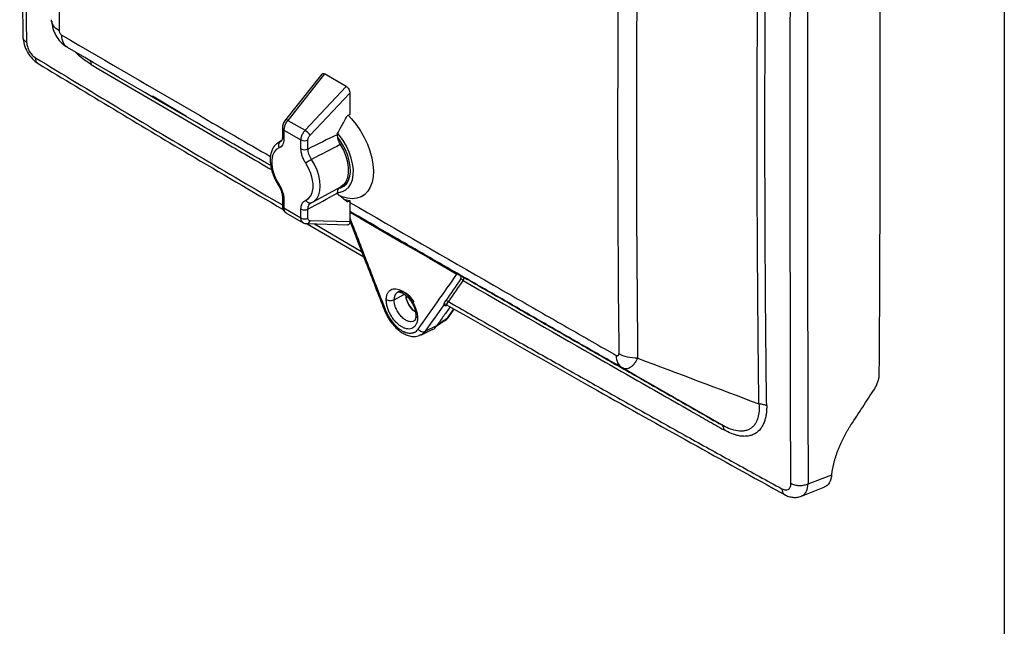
# Model space of a CAD drawing. Header units: inches. Extents: x 1.2 to 53.8, y 1.2 to 41.3.
# Tile 37 of 45: x 42.3 to 53.7, y 24.8 to 31.8. Entities that reach past the tile are written whole.
import ezdxf

# ---------------------------------------------------------------- set-up
doc = ezdxf.new("R2010")
doc.units = ezdxf.units.IN
doc.header["$LTSCALE"] = 5
doc.header["$MEASUREMENT"] = 0
doc.layers.add('TEXT', color=140, linetype='Continuous', lineweight=25)

msp = doc.modelspace()

# ---------------------------------------------------------------- linework, layer by layer
for p, q in [((45.796, 31.194), (45.372, 30.662)), ((45.829, 31.197), (45.4, 30.657)), ((46.082, 31.051), (45.829, 31.197)), ((45.602, 30.541), (46.082, 31.051)), ((44.218, 30.7), (43.823, 30.937)), ((44.118, 30.758), (43.861, 30.911)), ((45.66, 30.483), (46.123, 30.975)), ((46.123, 30.975), (46.123, 30.725)), ((45.4, 30.657), (45.602, 30.541)), ((45.337, 30.568), (45.337, 30.464)), ((45.355, 30.544), (45.355, 30.44)), ((45.355, 30.544), (45.554, 30.429)), ((45.328, 30.423), (45.292, 30.401)), ((45.314, 30.412), (45.292, 30.401)), ((45.326, 30.42), (45.314, 30.412)), ((45.314, 30.412), (45.327, 30.42)), ((45.554, 30.325), (45.554, 30.429)), ((45.635, 30.323), (45.635, 30.427)), ((45.976, 30.495), (45.976, 30.49)), ((45.694, 29.706), (46.019, 29.884)), ((46.024, 29.887), (46.091, 29.928)), ((45.337, 29.762), (45.337, 29.658)), ((45.355, 29.738), (45.355, 29.634)), ((45.976, 29.807), (45.976, 29.802)), ((46.046, 29.744), (46.051, 29.741)), ((46.123, 29.723), (46.123, 29.473)), ((46.268, 29.774), (46.29, 29.786)), ((45.554, 29.519), (45.355, 29.634)), ((45.554, 29.519), (45.554, 29.623)), ((45.635, 29.518), (45.635, 29.622)), ((45.666, 29.692), (45.667, 29.695)), ((45.672, 29.696), (45.688, 29.703)), ((45.689, 29.704), (45.694, 29.706)), ((45.378, 29.581), (45.58, 29.464)), ((46.123, 29.596), (46.658, 29.287)), ((45.618, 29.454), (46.098, 29.439)), ((45.627, 29.453), (46.285, 29.067)), ((46.123, 29.473), (45.66, 29.487)), ((45.713, 29.451), (46.261, 29.129)), ((46.639, 28.565), (46.759, 28.631)), ((47.259, 28.504), (47.256, 28.509)), ((47.258, 28.505), (47.259, 28.504)), ((47.263, 28.354), (47.337, 28.46)), ((47.275, 28.366), (47.339, 28.458)), ((47.263, 28.354), (47.145, 28.276)), ((47.275, 28.366), (47.263, 28.354)), ((47.135, 28.263), (47.003, 28.2)), ((47.107, 28.244), (47.203, 28.308)), ((47.203, 28.308), (47.213, 28.314)), ((46.951, 28.157), (46.929, 28.151)), ((46.951, 28.155), (47.084, 28.219)), ((51.464, 26.421), (51.739, 26.529)), ((51.385, 26.279), (51.657, 26.386))]:
    msp.add_line(p, q)
at = {"flags": 128}
for points in [[(51.263, 26.425), (51.26, 27.407), (51.258, 28.392), (51.256, 29.381), (51.256, 30.371), (51.256, 31.365), (51.258, 32.362), (51.26, 33.361), (51.263, 34.363)], [(45.4, 30.657), (45.392, 30.661), (45.385, 30.663), (45.379, 30.664), (45.375, 30.663), (45.372, 30.662)], [(46.102, 30.718), (46.144, 30.674), (46.198, 30.607), (46.248, 30.535), (46.291, 30.459), (46.328, 30.38), (46.358, 30.3), (46.38, 30.22), (46.393, 30.142), (46.398, 30.067), (46.395, 29.998), (46.382, 29.935), (46.362, 29.879), (46.333, 29.832), (46.297, 29.794), (46.255, 29.767), (46.206, 29.75), (46.152, 29.744), (46.095, 29.75), (46.035, 29.766), (45.992, 29.784)], [(46.123, 30.725), (46.106, 30.717), (46.093, 30.711)], [(46.039, 29.827), (46.078, 29.847), (46.111, 29.877), (46.136, 29.917), (46.154, 29.965), (46.163, 30.021), (46.164, 30.083), (46.156, 30.149), (46.139, 30.218), (46.115, 30.287), (46.083, 30.355), (46.045, 30.421), (46.001, 30.482), (45.981, 30.506)], [(46, 29.866), (46.017, 29.871), (46.054, 29.89), (46.084, 29.919), (46.108, 29.958), (46.123, 30.005), (46.129, 30.059), (46.128, 30.119), (46.117, 30.182), (46.098, 30.248), (46.072, 30.313), (46.039, 30.376), (45.999, 30.436), (45.984, 30.456)], [(45.3, 30.336), (45.266, 30.316), (45.24, 30.286), (45.223, 30.246), (45.213, 30.198), (45.213, 30.143), (45.223, 30.085), (45.24, 30.024), (45.266, 29.964), (45.3, 29.906)], [(46.012, 30.374), (46.048, 30.308), (46.076, 30.239), (46.095, 30.171), (46.105, 30.105), (46.105, 30.043), (46.095, 29.988), (46.076, 29.942), (46.048, 29.906), (46.019, 29.884)], [(45.694, 29.706), (45.712, 29.718), (45.741, 29.749), (45.762, 29.789), (45.775, 29.837), (45.779, 29.891), (45.775, 29.951), (45.762, 30.014), (45.741, 30.078), (45.712, 30.141), (45.677, 30.202)], [(45.609, 29.727), (45.643, 29.747), (45.668, 29.777), (45.686, 29.817), (45.695, 29.865), (45.695, 29.919), (45.686, 29.978), (45.668, 30.039), (45.643, 30.099), (45.609, 30.157)], [(45.3, 29.906), (45.295, 29.902), (45.293, 29.9), (45.292, 29.898), (45.292, 29.898)], [(45.978, 29.817), (45.994, 29.818), (46.039, 29.827)], [(46.052, 29.74), (46.082, 29.731), (46.123, 29.723)], [(46.093, 29.707), (46.11, 29.716), (46.123, 29.723)], [(46.123, 29.586), (46.25, 29.513), (46.41, 29.42), (46.57, 29.328), (46.73, 29.235), (46.89, 29.143), (47.051, 29.05), (47.211, 28.958), (47.372, 28.865)], [(46.658, 29.287), (46.724, 29.249), (46.884, 29.156), (47.044, 29.064), (47.205, 28.971), (47.365, 28.879)], [(50.458, 27.108), (50.166, 27.276), (49.956, 27.396), (49.899, 27.429), (49.882, 27.438), (49.874, 27.443), (49.603, 27.599), (49.452, 27.686), (49.331, 27.755), (49.301, 27.773), (49.293, 27.777), (49.291, 27.778), (49.291, 27.778), (49.291, 27.778), (49.291, 27.778), (49.291, 27.778), (49.291, 27.778), (49.291, 27.778)]]:
    msp.add_lwpolyline(points, dxfattribs=at)
for centre, radius, start, end in [((246.905, 35.535), 204.587, 178.88841, 181.1116), ((302.789, 30.613), 253.545, 179.39519, 180.60483), ((303.049, 30.561), 253.586, 179.39556, 180.60445), ((45.366, 30.57), 0.0285, 184.187, 247.0461), ((45.484, 30.364), 0.212, 34.0155, 56.2779), ((45.349, 30.366), 0.0581, 127.4848, 211.2235), ((45.366, 30.466), 0.0285, 184.2836, 247.0366), ((45.596, 30.51), 0.0915, 242.745, 295.419), ((45.596, 30.406), 0.0915, 242.745, 295.419), ((45.992, 29.658), 0.628, 120.062, 127.501), ((45.366, 29.764), 0.0285, 184.1366, 247.0511), ((45.657, 29.746), 0.0513, 201.1846, 292.7667), ((45.366, 29.66), 0.0285, 184.2836, 247.0366), ((45.596, 29.704), 0.0915, 242.7449, 295.419), ((45.596, 29.6), 0.0915, 242.745, 295.419), ((45.616, 29.499), 0.0456, 273.0578, 344.8845), ((355.579, -182.171), 373.436, 145.60284, 145.64882)]:
    msp.add_arc(centre, radius, start, end)
for points, knots in [([(42.314, 39.566), (42.312, 39.446), (42.308, 39.217), (42.302, 38.891), (42.298, 38.597), (42.294, 38.337), (42.291, 38.108), (42.289, 37.902), (42.287, 37.709), (42.285, 37.518), (42.283, 37.326), (42.28, 36.961), (42.277, 36.424), (42.276, 35.801), (42.276, 35.264), (42.277, 34.818), (42.279, 34.39), (42.282, 34.066), (42.284, 33.829), (42.285, 33.658), (42.287, 33.456), (42.29, 33.223), (42.293, 32.96), (42.297, 32.668), (42.302, 32.348), (42.307, 31.996), (42.312, 31.752), (42.314, 31.625)], [0, 0, 0, 0, 0.0451316, 0.0861561, 0.1230734, 0.1558836, 0.1845867, 0.2091827, 0.233565, 0.2574043, 0.2815382, 0.3059668, 0.3949997, 0.4843747, 0.5412496, 0.5981125, 0.6526302, 0.7030618, 0.7208069, 0.7422599, 0.7676851, 0.7970823, 0.8304516, 0.8670914, 0.9075628, 0.9518656, 1, 1, 1, 1]), ([(42.737, 37.054), (42.736, 36.954), (42.735, 36.755), (42.734, 36.456), (42.733, 36.157), (42.732, 35.859), (42.731, 35.561), (42.73, 35.262), (42.73, 34.965), (42.729, 34.667), (42.729, 34.369), (42.729, 34.072), (42.73, 33.775), (42.73, 33.478), (42.731, 33.182), (42.732, 32.885), (42.733, 32.589), (42.734, 32.293), (42.735, 31.997), (42.736, 31.8), (42.737, 31.701)], [0, 0, 0, 0, 0.055556, 0.111112, 0.166668, 0.222224, 0.27778, 0.333336, 0.388891, 0.444447, 0.500002, 0.555557, 0.611112, 0.666668, 0.722223, 0.777778, 0.833333, 0.888889, 0.944444, 1, 1, 1, 1]), ([(51.464, 34.358), (51.463, 34.266), (51.463, 34.081), (51.462, 33.805), (51.461, 33.529), (51.46, 33.253), (51.459, 32.977), (51.459, 32.701), (51.458, 32.426), (51.458, 32.151), (51.457, 31.876), (51.457, 31.601), (51.457, 31.327), (51.456, 31.052), (51.456, 30.778), (51.456, 30.504), (51.456, 30.231), (51.456, 29.957), (51.456, 29.684), (51.457, 29.411), (51.457, 29.138), (51.457, 28.865), (51.458, 28.593), (51.458, 28.321), (51.459, 28.049), (51.459, 27.777), (51.46, 27.505), (51.461, 27.234), (51.462, 26.963), (51.463, 26.692), (51.463, 26.511), (51.464, 26.421)], [0, 0, 0, 0, 0.0344847, 0.0689691, 0.103453, 0.1379366, 0.1724198, 0.2069027, 0.2413854, 0.2758678, 0.31035, 0.3448321, 0.379314, 0.4137958, 0.4482775, 0.4827592, 0.5172408, 0.5517225, 0.5862042, 0.620686, 0.6551679, 0.68965, 0.7241322, 0.7586146, 0.7930973, 0.8275802, 0.8620634, 0.896547, 0.9310309, 0.9655153, 1, 1, 1, 1]), ([(50.89, 27.354), (50.889, 27.487), (50.887, 27.621), (50.884, 27.889), (50.883, 28.022), (50.879, 28.423), (50.875, 28.957), (50.871, 29.625), (50.87, 30.092), (50.87, 30.326), (50.87, 30.426), (50.87, 30.493), (50.87, 30.526), (50.87, 31.095), (50.872, 31.631), (50.876, 32.301), (50.877, 32.502), (50.879, 32.737), (50.88, 32.854), (50.881, 32.904), (50.881, 32.929), (50.881, 32.942), (50.881, 32.957), (50.881, 32.964), (50.881, 32.967), (50.881, 32.969), (50.881, 32.97), (50.883, 33.097), (50.884, 33.227), (50.887, 33.495), (50.889, 33.633), (50.89, 33.772)], [0, 0, 0, 0, 0.0625, 0.0625, 0.125, 0.125, 0.25, 0.375, 0.4375, 0.46875, 0.484375, 0.484375, 0.5, 0.5, 0.75, 0.75, 0.8125, 0.84375, 0.859375, 0.867188, 0.867188, 0.871094, 0.873047, 0.874023, 0.874512, 0.874512, 0.875, 0.875, 0.9375, 0.9375, 1, 1, 1, 1]), ([(50.981, 27.334), (50.979, 27.467), (50.977, 27.6), (50.974, 27.867), (50.973, 28.001), (50.969, 28.401), (50.963, 29.202), (50.959, 30.538), (50.962, 31.609), (50.967, 32.413), (50.969, 32.682), (50.973, 33.017), (50.973, 33.084), (50.974, 33.184), (50.975, 33.218), (50.975, 33.285), (50.976, 33.318), (50.976, 33.385), (50.977, 33.419), (50.977, 33.47), (50.978, 33.486), (50.978, 33.52), (50.978, 33.537), (50.979, 33.586), (50.979, 33.619), (50.98, 33.685), (50.98, 33.718), (50.981, 33.75)], [0, 0, 0, 0, 0.0625, 0.0625, 0.125, 0.125, 0.25, 0.5, 0.75, 0.75, 0.875, 0.875, 0.90625, 0.90625, 0.921875, 0.921875, 0.9375, 0.9375, 0.953125, 0.953125, 0.960937, 0.960937, 0.96875, 0.96875, 0.984375, 0.984375, 1, 1, 1, 1]), ([(42.737, 31.701), (42.708, 31.718), (42.686, 31.738), (42.655, 31.782), (42.647, 31.806), (42.647, 31.829)], [0, 0, 0, 0, 0.5, 0.5, 1, 1, 1, 1]), ([(42.649, 31.811), (42.652, 31.783), (42.658, 31.725), (42.696, 31.642), (42.749, 31.568), (42.796, 31.533), (42.819, 31.516)], [0, 0, 0, 0, 0.245248, 0.499974, 0.754796, 1, 1, 1, 1]), ([(42.737, 31.701), (42.737, 31.697), (42.737, 31.692), (42.74, 31.682), (42.742, 31.677), (42.748, 31.666), (42.752, 31.662), (42.759, 31.654), (42.763, 31.651), (42.767, 31.649)], [0, 0, 0, 0, 0.25, 0.25, 0.5, 0.5, 0.75, 0.75, 1, 1, 1, 1]), ([(42.314, 31.625), (42.318, 31.597), (42.324, 31.54), (42.364, 31.45), (42.422, 31.369), (42.468, 31.335), (42.491, 31.319)], [0, 0, 0, 0, 0.250136, 0.499948, 0.74977, 1, 1, 1, 1]), ([(42.357, 31.566), (42.344, 31.576), (42.32, 31.593), (42.317, 31.615), (42.316, 31.625)], [0, 0, 0, 0, 0.542052, 1, 1, 1, 1]), ([(42.357, 31.566), (42.357, 31.551), (42.36, 31.533), (42.371, 31.498), (42.378, 31.48), (42.398, 31.447), (42.409, 31.431), (42.434, 31.404), (42.447, 31.393), (42.461, 31.385)], [0, 0, 0, 0, 0.25, 0.25, 0.5, 0.5, 0.75, 0.75, 1, 1, 1, 1]), ([(42.834, 31.506), (42.813, 31.518), (42.796, 31.537), (42.773, 31.586), (42.767, 31.616), (42.767, 31.649)], [0, 0, 0, 0, 0.5, 0.5, 1, 1, 1, 1]), ([(42.767, 31.649), (43.3, 31.338), (44.107, 30.867), (44.922, 30.395), (45.198, 30.235)], [0, 0, 0, 0, 0.660441, 1, 1, 1, 1]), ([(45.201, 30.13), (44.945, 30.277), (44.152, 30.736), (43.366, 31.195), (42.834, 31.506)], [0, 0, 0, 0, 0.32206, 1, 1, 1, 1]), ([(43.107, 31.309), (43.082, 31.325), (43.031, 31.357), (42.97, 31.406), (42.936, 31.442), (42.927, 31.452)], [0, 0, 0, 0, 0.4049909, 0.8447868, 1, 1, 1, 1]), ([(42.461, 31.385), (43.092, 31.003), (44.046, 30.426), (45.011, 29.862), (45.337, 29.671)], [0, 0, 0, 0, 0.661856, 1, 1, 1, 1]), ([(42.492, 31.321), (42.489, 31.322), (42.477, 31.326), (42.465, 31.348), (42.462, 31.373), (42.461, 31.385)], [0, 0, 0, 0, 0.147101, 0.573548, 1, 1, 1, 1]), ([(43.084, 31.362), (43.091, 31.356), (43.104, 31.344), (43.106, 31.321), (43.107, 31.309)], [0, 0, 0, 0, 0.495367, 1, 1, 1, 1]), ([(42.491, 31.319), (43.075, 30.965), (44.022, 30.393), (44.979, 29.833), (45.346, 29.618)], [0, 0, 0, 0, 0.617091, 1, 1, 1, 1]), ([(43.107, 31.309), (43.603, 31.019), (44.301, 30.61), (45.006, 30.202), (45.21, 30.083)], [0, 0, 0, 0, 0.710122, 1, 1, 1, 1]), ([(45.797, 31.193), (45.799, 31.196), (45.803, 31.202), (45.815, 31.203), (45.825, 31.199), (45.829, 31.197)], [0, 0, 0, 0, 0.292683, 0.662927, 1, 1, 1, 1]), ([(46.082, 31.051), (46.087, 31.049), (46.092, 31.045), (46.102, 31.034), (46.107, 31.027), (46.115, 31.012), (46.118, 31.004), (46.122, 30.989), (46.123, 30.982), (46.123, 30.975)], [0, 0, 0, 0, 0.25, 0.25, 0.5, 0.5, 0.75, 0.75, 1, 1, 1, 1]), ([(45.372, 30.662), (45.367, 30.655), (45.357, 30.641), (45.346, 30.617), (45.339, 30.592), (45.338, 30.576), (45.337, 30.568)], [0, 0, 0, 0, 0.244127, 0.492213, 0.7442, 1, 1, 1, 1]), ([(45.4, 30.657), (45.398, 30.656), (45.395, 30.652), (45.391, 30.647), (45.388, 30.641), (45.384, 30.636), (45.381, 30.63), (45.377, 30.624), (45.374, 30.618), (45.371, 30.613), (45.369, 30.607), (45.367, 30.601), (45.364, 30.595), (45.363, 30.59), (45.361, 30.584), (45.359, 30.579), (45.358, 30.573), (45.357, 30.568), (45.356, 30.563), (45.356, 30.558), (45.355, 30.553), (45.355, 30.548), (45.355, 30.545), (45.355, 30.544)], [0, 0, 0, 0, 0.053078, 0.10561, 0.157596, 0.209035, 0.259929, 0.310276, 0.360078, 0.409333, 0.458043, 0.506207, 0.553825, 0.600897, 0.647423, 0.693404, 0.73884, 0.78373, 0.828074, 0.871873, 0.915127, 0.957836, 1, 1, 1, 1]), ([(45.976, 30.495), (45.99, 30.522), (46.006, 30.552), (46.045, 30.623), (46.067, 30.663), (46.093, 30.711)], [0, 0, 0, 0, 0.5, 0.5, 1, 1, 1, 1]), ([(45.554, 30.429), (45.554, 30.431), (45.554, 30.434), (45.555, 30.441), (45.556, 30.447), (45.557, 30.453), (45.558, 30.46), (45.56, 30.466), (45.562, 30.473), (45.564, 30.48), (45.567, 30.488), (45.572, 30.497), (45.578, 30.508), (45.585, 30.519), (45.593, 30.53), (45.599, 30.537), (45.602, 30.541)], [0, 0, 0, 0, 0.054255, 0.108836, 0.163743, 0.218976, 0.274537, 0.330424, 0.386638, 0.443178, 0.500047, 0.591913, 0.687841, 0.787832, 0.891885, 1, 1, 1, 1]), ([(45.355, 30.44), (45.355, 30.427), (45.354, 30.415), (45.349, 30.393), (45.345, 30.382), (45.335, 30.364), (45.329, 30.356), (45.316, 30.344), (45.308, 30.339), (45.3, 30.336)], [0, 0, 0, 0, 0.25, 0.25, 0.5, 0.5, 0.75, 0.75, 1, 1, 1, 1]), ([(45.337, 30.465), (45.337, 30.453), (45.335, 30.429), (45.329, 30.422), (45.326, 30.419)], [0, 0, 0, 0, 0.482649, 1, 1, 1, 1]), ([(45.635, 30.427), (45.635, 30.432), (45.636, 30.436), (45.638, 30.446), (45.64, 30.451), (45.644, 30.461), (45.647, 30.466), (45.653, 30.475), (45.656, 30.479), (45.66, 30.483)], [0, 0, 0, 0, 0.25, 0.25, 0.5, 0.5, 0.75, 0.75, 1, 1, 1, 1]), ([(45.976, 30.49), (45.976, 30.473), (45.979, 30.453), (45.991, 30.412), (46.001, 30.392), (46.012, 30.374)], [0, 0, 0, 0, 0.5, 0.5, 1, 1, 1, 1]), ([(45.291, 30.4), (45.281, 30.393), (45.258, 30.377), (45.231, 30.343), (45.211, 30.301), (45.198, 30.253), (45.194, 30.2), (45.197, 30.142), (45.209, 30.081), (45.229, 30.019), (45.255, 29.96), (45.278, 29.92), (45.29, 29.9), (45.292, 29.898)], [0, 0, 0, 0, 0.084486, 0.177318, 0.271848, 0.369998, 0.47184, 0.575933, 0.680573, 0.784928, 0.888952, 0.987399, 1, 1, 1, 1]), ([(45.609, 30.157), (45.601, 30.17), (45.593, 30.183), (45.58, 30.212), (45.574, 30.227), (45.564, 30.256), (45.56, 30.271), (45.555, 30.299), (45.554, 30.312), (45.554, 30.325)], [0, 0, 0, 0, 0.25, 0.25, 0.5, 0.5, 0.75, 0.75, 1, 1, 1, 1]), ([(45.677, 30.202), (45.664, 30.221), (45.654, 30.242), (45.639, 30.284), (45.635, 30.305), (45.635, 30.323)], [0, 0, 0, 0, 0.5, 0.5, 1, 1, 1, 1]), ([(45.292, 29.898), (45.299, 29.886), (45.312, 29.864), (45.326, 29.828), (45.336, 29.793), (45.337, 29.772), (45.337, 29.762)], [0, 0, 0, 0, 0.254001, 0.505354, 0.754028, 1, 1, 1, 1]), ([(45.3, 29.906), (45.308, 29.893), (45.316, 29.88), (45.329, 29.851), (45.335, 29.836), (45.345, 29.807), (45.349, 29.792), (45.354, 29.764), (45.355, 29.751), (45.355, 29.738)], [0, 0, 0, 0, 0.25, 0.25, 0.5, 0.5, 0.75, 0.75, 1, 1, 1, 1]), ([(46.005, 29.873), (45.996, 29.866), (45.979, 29.852), (45.977, 29.822), (45.976, 29.807)], [0, 0, 0, 0, 0.487898, 1, 1, 1, 1]), ([(45.554, 29.623), (45.554, 29.635), (45.555, 29.647), (45.56, 29.67), (45.564, 29.68), (45.574, 29.699), (45.58, 29.707), (45.593, 29.719), (45.601, 29.724), (45.609, 29.727)], [0, 0, 0, 0, 0.25, 0.25, 0.5, 0.5, 0.75, 0.75, 1, 1, 1, 1]), ([(46.093, 29.707), (46.067, 29.728), (46.045, 29.745), (46.006, 29.776), (45.99, 29.79), (45.976, 29.802)], [0, 0, 0, 0, 0.5, 0.5, 1, 1, 1, 1]), ([(45.337, 29.658), (45.338, 29.651), (45.339, 29.635), (45.347, 29.612), (45.361, 29.592), (45.374, 29.584), (45.381, 29.579)], [0, 0, 0, 0, 0.231144, 0.477998, 0.736394, 1, 1, 1, 1]), ([(45.355, 29.634), (45.355, 29.626), (45.357, 29.609), (45.365, 29.59), (45.375, 29.584), (45.379, 29.581)], [0, 0, 0, 0, 0.347648, 0.704561, 1, 1, 1, 1]), ([(45.635, 29.622), (45.635, 29.64), (45.639, 29.657), (45.654, 29.684), (45.664, 29.693), (45.677, 29.698)], [0, 0, 0, 0, 0.5, 0.5, 1, 1, 1, 1]), ([(46.123, 29.7), (46.679, 29.38), (47.331, 29.004), (48.082, 28.574), (48.369, 28.41), (48.656, 28.245), (48.942, 28.082), (49.133, 27.973), (49.227, 27.919)], [0, 0, 0, 0, 0.5403368, 0.6325167, 0.724698, 0.816881, 0.9090657, 1, 1, 1, 1]), ([(45.58, 29.464), (45.575, 29.468), (45.565, 29.476), (45.556, 29.495), (45.555, 29.511), (45.554, 29.519)], [0, 0, 0, 0, 0.3485075, 0.6842761, 1, 1, 1, 1]), ([(45.66, 29.487), (45.656, 29.487), (45.653, 29.488), (45.647, 29.491), (45.644, 29.493), (45.64, 29.499), (45.638, 29.502), (45.636, 29.509), (45.635, 29.513), (45.635, 29.518)], [0, 0, 0, 0, 0.25, 0.25, 0.5, 0.5, 0.75, 0.75, 1, 1, 1, 1]), ([(49.291, 27.778), (49.136, 27.866), (48.826, 28.043), (48.362, 28.309), (47.897, 28.576), (47.432, 28.842), (46.969, 29.108), (46.532, 29.36), (46.25, 29.522), (46.123, 29.596)], [0, 0, 0, 0, 0.1453494, 0.2919206, 0.4384878, 0.5850518, 0.7316134, 0.8781734, 1, 1, 1, 1]), ([(46.123, 29.52), (46.196, 29.331), (46.335, 28.972), (46.474, 28.613), (46.54, 28.443)], [0, 0, 0, 0, 0.525255, 1, 1, 1, 1]), ([(45.578, 29.465), (45.584, 29.462), (45.597, 29.456), (45.611, 29.454), (45.618, 29.454)], [0, 0, 0, 0, 0.499827, 1, 1, 1, 1]), ([(46.123, 29.473), (46.122, 29.466), (46.12, 29.452), (46.111, 29.44), (46.101, 29.44), (46.098, 29.44)], [0, 0, 0, 0, 0.3774819, 0.7684218, 1, 1, 1, 1]), ([(46.123, 29.486), (46.185, 29.324), (46.32, 28.977), (46.454, 28.63), (46.526, 28.446)], [0, 0, 0, 0, 0.4672676, 1, 1, 1, 1]), ([(47.365, 28.879), (47.37, 28.876), (47.374, 28.874), (47.38, 28.87), (47.382, 28.869), (47.386, 28.867), (47.388, 28.866), (47.396, 28.861), (47.402, 28.858), (47.414, 28.851), (47.42, 28.848), (47.426, 28.844)], [0, 0, 0, 0, 0.25, 0.25, 0.375, 0.375, 0.5, 0.5, 0.75, 0.75, 1, 1, 1, 1]), ([(47.414, 28.843), (47.413, 28.843), (47.411, 28.844), (47.408, 28.846), (47.406, 28.848), (47.403, 28.85), (47.4, 28.852), (47.397, 28.854), (47.394, 28.855), (47.388, 28.858), (47.38, 28.862), (47.375, 28.864), (47.372, 28.865)], [0, 0, 0, 0, 0.073857, 0.145031, 0.214066, 0.281554, 0.34813, 0.414454, 0.481199, 0.549017, 0.759049, 1, 1, 1, 1]), ([(47.413, 28.806), (47.414, 28.807), (47.415, 28.809), (47.417, 28.812), (47.419, 28.815), (47.421, 28.82), (47.422, 28.824), (47.422, 28.829), (47.421, 28.833), (47.42, 28.837), (47.417, 28.84), (47.415, 28.842), (47.414, 28.843)], [0, 0, 0, 0, 0.084794, 0.167926, 0.249523, 0.3798, 0.503049, 0.638179, 0.759352, 0.847109, 0.926452, 1, 1, 1, 1]), ([(47.442, 28.792), (47.438, 28.796), (47.434, 28.8), (47.423, 28.805), (47.418, 28.806), (47.413, 28.806)], [0, 0, 0, 0, 0.5, 0.5, 1, 1, 1, 1]), ([(47.426, 28.844), (47.509, 28.796), (47.677, 28.7), (47.928, 28.555), (48.179, 28.411), (48.431, 28.266), (48.683, 28.122), (48.936, 27.977), (49.189, 27.832), (49.442, 27.688), (49.695, 27.543), (49.949, 27.398), (50.203, 27.253), (50.373, 27.156), (50.458, 27.108)], [0, 0, 0, 0, 0.0831836, 0.1663924, 0.2496268, 0.3328869, 0.416173, 0.4994852, 0.5828237, 0.6661887, 0.7495805, 0.8329991, 0.9164874, 1, 1, 1, 1]), ([(47.426, 28.844), (47.427, 28.843), (47.429, 28.842), (47.432, 28.84), (47.435, 28.838), (47.438, 28.835), (47.44, 28.833), (47.442, 28.83), (47.444, 28.828), (47.445, 28.825), (47.446, 28.822), (47.447, 28.818), (47.447, 28.813), (47.447, 28.807), (47.445, 28.8), (47.443, 28.795), (47.442, 28.792)], [0, 0, 0, 0, 0.046725, 0.094459, 0.143453, 0.193935, 0.246118, 0.300189, 0.35632, 0.414663, 0.475355, 0.538519, 0.642087, 0.753366, 0.872603, 1, 1, 1, 1]), ([(46.548, 28.566), (46.548, 28.569), (46.548, 28.574), (46.548, 28.582), (46.549, 28.59), (46.55, 28.598), (46.552, 28.609), (46.556, 28.623), (46.562, 28.639), (46.569, 28.653), (46.581, 28.669), (46.6, 28.685), (46.628, 28.695), (46.66, 28.696), (46.694, 28.689), (46.73, 28.672), (46.766, 28.648), (46.8, 28.616), (46.832, 28.578), (46.859, 28.536), (46.878, 28.498), (46.89, 28.467), (46.898, 28.444), (46.904, 28.421), (46.908, 28.401), (46.91, 28.384), (46.912, 28.37), (46.912, 28.36), (46.912, 28.356)], [0, 0, 0, 0, 0.012537, 0.025043, 0.037539, 0.050043, 0.062577, 0.093803, 0.125141, 0.156467, 0.187688, 0.25011, 0.312546, 0.375047, 0.437551, 0.499992, 0.56243, 0.624932, 0.687434, 0.749872, 0.81229, 0.843504, 0.874829, 0.906163, 0.937397, 0.958399, 0.979236, 1, 1, 1, 1]), ([(47.442, 28.792), (47.946, 28.502), (48.704, 28.067), (49.465, 27.631), (49.847, 27.413), (49.974, 27.341), (50.165, 27.232), (50.229, 27.196), (50.324, 27.141), (50.356, 27.123), (50.42, 27.087), (50.452, 27.068), (50.484, 27.05)], [0, 0, 0, 0, 0.5, 0.75, 0.75, 0.875, 0.875, 0.9375, 0.9375, 0.96875, 0.96875, 1, 1, 1, 1]), ([(46.871, 28.542), (46.869, 28.545), (46.866, 28.55), (46.861, 28.558), (46.857, 28.565), (46.851, 28.572), (46.846, 28.579), (46.841, 28.586), (46.835, 28.592), (46.83, 28.599), (46.824, 28.605), (46.818, 28.611), (46.812, 28.616), (46.806, 28.622), (46.8, 28.627), (46.793, 28.632), (46.787, 28.636), (46.781, 28.64), (46.773, 28.645), (46.763, 28.65), (46.751, 28.655), (46.739, 28.659), (46.728, 28.661), (46.717, 28.663), (46.706, 28.662), (46.696, 28.661), (46.687, 28.658), (46.678, 28.654), (46.67, 28.648), (46.663, 28.641), (46.657, 28.633), (46.651, 28.624), (46.647, 28.614), (46.643, 28.603), (46.641, 28.592), (46.639, 28.579), (46.639, 28.57), (46.639, 28.565)], [0, 0, 0, 0, 0.019615, 0.039229, 0.058841, 0.078451, 0.098059, 0.117666, 0.137271, 0.156874, 0.176476, 0.196075, 0.215674, 0.23527, 0.254865, 0.274458, 0.294049, 0.313639, 0.333227, 0.37027, 0.407313, 0.444356, 0.481399, 0.518443, 0.555486, 0.592529, 0.629572, 0.666615, 0.703657, 0.7407, 0.777743, 0.814786, 0.851829, 0.888872, 0.925914, 0.962957, 1, 1, 1, 1]), ([(46.68, 28.654), (46.685, 28.656), (46.695, 28.659), (46.714, 28.655), (46.735, 28.647), (46.762, 28.631), (46.798, 28.6), (46.832, 28.558), (46.859, 28.513), (46.877, 28.472), (46.89, 28.426), (46.892, 28.397), (46.893, 28.382)], [0, 0, 0, 0, 0.132426, 0.229661, 0.291621, 0.365248, 0.472831, 0.614445, 0.698299, 0.790583, 0.891195, 1, 1, 1, 1]), ([(46.889, 28.424), (46.877, 28.432), (46.849, 28.453), (46.81, 28.507), (46.782, 28.567), (46.778, 28.602), (46.777, 28.616)], [0, 0, 0, 0, 0.199057, 0.502155, 0.805255, 1, 1, 1, 1]), ([(46.777, 28.616), (46.778, 28.602), (46.782, 28.567), (46.81, 28.507), (46.849, 28.453), (46.877, 28.432), (46.889, 28.424)], [0, 0, 0, 0, 0.194746, 0.497843, 0.800941, 1, 1, 1, 1]), ([(46.912, 28.356), (46.912, 28.353), (46.912, 28.348), (46.911, 28.34), (46.911, 28.332), (46.91, 28.324), (46.908, 28.313), (46.904, 28.299), (46.898, 28.283), (46.89, 28.269), (46.878, 28.252), (46.859, 28.237), (46.832, 28.226), (46.8, 28.225), (46.766, 28.233), (46.73, 28.249), (46.694, 28.274), (46.66, 28.306), (46.628, 28.344), (46.6, 28.386), (46.581, 28.424), (46.569, 28.454), (46.562, 28.478), (46.556, 28.501), (46.552, 28.521), (46.549, 28.538), (46.548, 28.552), (46.548, 28.561), (46.548, 28.566)], [0, 0, 0, 0, 0.012446, 0.024906, 0.037402, 0.049953, 0.062579, 0.093806, 0.125147, 0.156475, 0.187698, 0.250122, 0.312557, 0.375057, 0.437561, 0.500003, 0.562442, 0.624944, 0.687446, 0.749884, 0.812298, 0.843509, 0.874831, 0.906163, 0.937395, 0.958397, 0.979234, 1, 1, 1, 1]), ([(46.639, 28.565), (46.633, 28.562), (46.625, 28.559), (46.61, 28.556), (46.601, 28.555), (46.585, 28.555), (46.576, 28.556), (46.561, 28.56), (46.554, 28.563), (46.548, 28.566)], [0, 0, 0, 0, 0.25, 0.25, 0.5, 0.5, 0.75, 0.75, 1, 1, 1, 1]), ([(46.871, 28.32), (46.861, 28.315), (46.851, 28.312), (46.827, 28.311), (46.814, 28.313), (46.788, 28.322), (46.775, 28.329), (46.748, 28.347), (46.735, 28.359), (46.71, 28.385), (46.699, 28.399), (46.678, 28.431), (46.669, 28.448), (46.654, 28.482), (46.648, 28.499), (46.641, 28.533), (46.639, 28.55), (46.639, 28.565)], [0, 0, 0, 0, 0.125, 0.125, 0.25, 0.25, 0.375, 0.375, 0.5, 0.5, 0.625, 0.625, 0.75, 0.75, 0.875, 0.875, 1, 1, 1, 1]), ([(47.292, 28.485), (47.268, 28.45), (47.215, 28.376), (47.163, 28.302), (47.135, 28.263)], [0, 0, 0, 0, 0.466717, 1, 1, 1, 1]), ([(47.221, 28.508), (47.221, 28.509), (47.221, 28.512), (47.222, 28.516), (47.223, 28.52), (47.224, 28.524), (47.226, 28.528), (47.228, 28.533), (47.23, 28.538), (47.232, 28.543), (47.235, 28.548), (47.238, 28.553), (47.241, 28.556), (47.242, 28.558)], [0, 0, 0, 0, 0.090613, 0.180965, 0.271161, 0.36131, 0.451519, 0.541896, 0.632548, 0.72358, 0.815098, 0.907204, 1, 1, 1, 1]), ([(47.256, 28.509), (47.251, 28.512), (47.244, 28.514), (47.232, 28.514), (47.226, 28.512), (47.221, 28.508)], [0, 0, 0, 0, 0.5, 0.5, 1, 1, 1, 1]), ([(47.221, 28.508), (47.223, 28.505), (47.226, 28.499), (47.238, 28.497), (47.253, 28.502), (47.258, 28.504)], [0, 0, 0, 0, 0.386366, 0.785616, 1, 1, 1, 1]), ([(47.242, 28.558), (47.247, 28.559), (47.253, 28.558), (47.264, 28.553), (47.269, 28.549), (47.272, 28.545)], [0, 0, 0, 0, 0.5, 0.5, 1, 1, 1, 1]), ([(47.256, 28.509), (47.255, 28.512), (47.256, 28.518), (47.262, 28.531), (47.266, 28.538), (47.272, 28.545)], [0, 0, 0, 0, 0.5, 0.5, 1, 1, 1, 1]), ([(47.259, 28.504), (47.841, 28.171), (49.144, 27.427), (50.461, 26.699), (51.19, 26.297)], [0, 0, 0, 0, 0.446768, 1, 1, 1, 1]), ([(47.272, 28.545), (47.358, 28.496), (47.53, 28.397), (47.787, 28.25), (48.045, 28.103), (48.303, 27.957), (48.561, 27.811), (48.82, 27.665), (49.079, 27.519), (49.338, 27.374), (49.597, 27.228), (49.856, 27.084), (50.116, 26.939), (50.376, 26.795), (50.637, 26.651), (50.897, 26.507), (51.071, 26.412), (51.158, 26.364)], [0, 0, 0, 0, 0.066665, 0.133331, 0.199997, 0.266662, 0.333328, 0.399994, 0.466661, 0.533327, 0.599994, 0.666661, 0.733328, 0.799996, 0.866664, 0.933332, 1, 1, 1, 1]), ([(46.525, 28.446), (46.539, 28.415), (46.565, 28.357), (46.619, 28.283), (46.671, 28.229), (46.72, 28.19), (46.768, 28.162), (46.819, 28.144), (46.877, 28.135), (46.915, 28.144), (46.934, 28.149)], [0, 0, 0, 0, 0.167412, 0.314995, 0.442803, 0.550789, 0.648415, 0.755149, 0.872292, 1, 1, 1, 1]), ([(46.526, 28.446), (46.527, 28.445), (46.529, 28.442), (46.536, 28.443), (46.54, 28.443)], [0, 0, 0, 0, 0.463144, 1, 1, 1, 1]), ([(46.54, 28.443), (46.55, 28.418), (46.562, 28.394), (46.589, 28.347), (46.604, 28.325), (46.637, 28.284), (46.655, 28.265), (46.692, 28.232), (46.711, 28.218), (46.739, 28.201), (46.749, 28.196), (46.76, 28.192), (46.761, 28.191), (46.762, 28.191), (46.763, 28.191), (46.763, 28.191), (46.764, 28.19), (46.765, 28.19), (46.771, 28.188), (46.776, 28.186), (46.787, 28.183), (46.793, 28.181), (46.809, 28.178), (46.817, 28.178), (46.822, 28.178), (46.823, 28.178), (46.824, 28.178), (46.824, 28.178), (46.824, 28.178), (46.825, 28.178), (46.825, 28.178), (46.825, 28.178), (46.825, 28.178), (46.83, 28.177), (46.834, 28.178), (46.846, 28.179), (46.853, 28.18), (46.865, 28.183), (46.869, 28.185), (46.874, 28.187), (46.876, 28.187), (46.877, 28.188), (46.878, 28.189), (46.878, 28.189), (46.879, 28.189), (46.882, 28.19), (46.885, 28.192), (46.897, 28.199), (46.904, 28.206), (46.914, 28.217), (46.918, 28.221), (46.92, 28.224)], [0, 0, 0, 0, 0.125, 0.125, 0.25, 0.25, 0.375, 0.375, 0.5, 0.5, 0.5625, 0.5625, 0.570312, 0.571289, 0.571289, 0.572266, 0.572266, 0.574219, 0.578125, 0.59375, 0.59375, 0.625, 0.625, 0.6875, 0.6875, 0.703125, 0.703125, 0.710937, 0.712891, 0.713867, 0.713867, 0.714844, 0.714844, 0.71875, 0.75, 0.75, 0.8125, 0.8125, 0.84375, 0.84375, 0.851562, 0.855469, 0.855469, 0.857422, 0.857422, 0.859375, 0.875, 0.875, 0.9375, 0.9375, 1, 1, 1, 1]), ([(46.893, 28.382), (46.892, 28.367), (46.89, 28.338), (46.878, 28.327), (46.873, 28.321)], [0, 0, 0, 0, 0.510675, 1, 1, 1, 1]), ([(46.912, 28.356), (46.906, 28.36), (46.895, 28.368), (46.894, 28.378), (46.894, 28.383)], [0, 0, 0, 0, 0.544272, 1, 1, 1, 1]), ([(47.263, 28.354), (47.251, 28.339), (47.234, 28.318), (47.209, 28.312), (47.202, 28.31)], [0, 0, 0, 0, 0.731913, 1, 1, 1, 1]), ([(47.229, 28.324), (47.234, 28.326), (47.252, 28.336), (47.265, 28.353), (47.275, 28.366)], [0, 0, 0, 0, 0.255257, 1, 1, 1, 1]), ([(47.084, 28.221), (47.087, 28.221), (47.109, 28.227), (47.123, 28.246), (47.135, 28.263)], [0, 0, 0, 0, 0.149599, 1, 1, 1, 1]), ([(46.92, 28.224), (46.925, 28.217), (46.931, 28.212), (46.945, 28.203), (46.952, 28.199), (46.967, 28.195), (46.975, 28.194), (46.99, 28.195), (46.997, 28.197), (47.003, 28.2)], [0, 0, 0, 0, 0.25, 0.25, 0.5, 0.5, 0.75, 0.75, 1, 1, 1, 1]), ([(47.003, 28.2), (46.99, 28.182), (46.975, 28.163), (46.953, 28.157), (46.951, 28.157)], [0, 0, 0, 0, 0.9138886, 1, 1, 1, 1]), ([(49.227, 27.919), (49.228, 27.919), (49.23, 27.918), (49.233, 27.916), (49.236, 27.916), (49.24, 27.915), (49.244, 27.915), (49.249, 27.917), (49.253, 27.92), (49.256, 27.925), (49.258, 27.93), (49.258, 27.934), (49.258, 27.937)], [0, 0, 0, 0, 0.060689, 0.120987, 0.181452, 0.242634, 0.371584, 0.500227, 0.628744, 0.757454, 0.878836, 1, 1, 1, 1]), ([(49.227, 27.919), (49.227, 27.886), (49.233, 27.857), (49.255, 27.808), (49.271, 27.79), (49.291, 27.778)], [0, 0, 0, 0, 0.5, 0.5, 1, 1, 1, 1]), ([(49.478, 27.886), (49.437, 27.886), (49.397, 27.89), (49.321, 27.907), (49.287, 27.92), (49.258, 27.937)], [0, 0, 0, 0, 0.5, 0.5, 1, 1, 1, 1]), ([(49.291, 27.778), (49.292, 27.777), (49.297, 27.775), (49.307, 27.771), (49.32, 27.767), (49.335, 27.765), (49.348, 27.765), (49.363, 27.768), (49.381, 27.774), (49.404, 27.787), (49.425, 27.806), (49.44, 27.824), (49.451, 27.839), (49.46, 27.852), (49.467, 27.866), (49.473, 27.876), (49.476, 27.883), (49.478, 27.886)], [0, 0, 0, 0, 0.0277409, 0.0779233, 0.1511848, 0.2282167, 0.2961748, 0.3438708, 0.4340448, 0.5659735, 0.6916459, 0.7755663, 0.8226472, 0.8860922, 0.9318449, 0.9697623, 1, 1, 1, 1]), ([(52.236, 27.526), (52.237, 27.529), (52.241, 27.534), (52.246, 27.543), (52.251, 27.551), (52.255, 27.56), (52.262, 27.573), (52.27, 27.59), (52.278, 27.612), (52.284, 27.634), (52.289, 27.653), (52.291, 27.67), (52.292, 27.684), (52.293, 27.693), (52.293, 27.697)], [0, 0, 0, 0, 0.05005, 0.100003, 0.149936, 0.199927, 0.250054, 0.375085, 0.500014, 0.624929, 0.749967, 0.833413, 0.916638, 1, 1, 1, 1]), ([(50.89, 27.354), (50.893, 27.326), (50.893, 27.298), (50.89, 27.243), (50.885, 27.215), (50.874, 27.176), (50.869, 27.163), (50.858, 27.138), (50.851, 27.127), (50.836, 27.105), (50.827, 27.094), (50.807, 27.076), (50.796, 27.068), (50.772, 27.055), (50.76, 27.049), (50.733, 27.042), (50.719, 27.039), (50.677, 27.035), (50.649, 27.038), (50.592, 27.049), (50.564, 27.058), (50.51, 27.08), (50.483, 27.093), (50.458, 27.108)], [0, 0, 0, 0, 0.125, 0.125, 0.25, 0.25, 0.3125, 0.3125, 0.375, 0.375, 0.4375, 0.4375, 0.5, 0.5, 0.5625, 0.5625, 0.625, 0.625, 0.75, 0.75, 0.875, 0.875, 1, 1, 1, 1]), ([(50.981, 27.334), (50.981, 27.317), (50.981, 27.301), (50.979, 27.277), (50.979, 27.27), (50.977, 27.255), (50.977, 27.248), (50.973, 27.223), (50.971, 27.207), (50.965, 27.185), (50.963, 27.177), (50.959, 27.163), (50.957, 27.157), (50.949, 27.133), (50.939, 27.111), (50.928, 27.091), (50.92, 27.078), (50.916, 27.073), (50.892, 27.041), (50.869, 27.02), (50.829, 26.998), (50.815, 26.992), (50.793, 26.985), (50.786, 26.983), (50.77, 26.98), (50.761, 26.978), (50.739, 26.976), (50.717, 26.975), (50.693, 26.977), (50.677, 26.979), (50.668, 26.98), (50.646, 26.985), (50.631, 26.988), (50.608, 26.995), (50.6, 26.997), (50.585, 27.003), (50.576, 27.006), (50.541, 27.02), (50.513, 27.034), (50.484, 27.05)], [0, 0, 0, 0, 0.0625, 0.0625, 0.09375, 0.09375, 0.125, 0.125, 0.1875, 0.1875, 0.21875, 0.21875, 0.25, 0.25, 0.3125, 0.34375, 0.34375, 0.375, 0.375, 0.5, 0.5, 0.5625, 0.5625, 0.59375, 0.59375, 0.625, 0.625, 0.6875, 0.71875, 0.71875, 0.75, 0.75, 0.8125, 0.8125, 0.84375, 0.84375, 0.875, 0.875, 1, 1, 1, 1]), ([(50.89, 27.354), (50.907, 27.354), (50.924, 27.352), (50.955, 27.345), (50.969, 27.34), (50.981, 27.334)], [0, 0, 0, 0, 0.5, 0.5, 1, 1, 1, 1]), ([(50.484, 27.05), (50.484, 27.064), (50.481, 27.076), (50.473, 27.096), (50.466, 27.103), (50.458, 27.108)], [0, 0, 0, 0, 0.5, 0.5, 1, 1, 1, 1]), ([(51.739, 26.529), (51.739, 26.535), (51.741, 26.547), (51.744, 26.565), (51.747, 26.583), (51.75, 26.6), (51.754, 26.618), (51.758, 26.636), (51.762, 26.654), (51.766, 26.672), (51.771, 26.69), (51.776, 26.708), (51.782, 26.727), (51.788, 26.745), (51.794, 26.763), (51.8, 26.781), (51.807, 26.8), (51.814, 26.818), (51.821, 26.836), (51.828, 26.855), (51.836, 26.873), (51.846, 26.896), (51.859, 26.923), (51.874, 26.955), (51.89, 26.986), (51.907, 27.017), (51.925, 27.047), (51.944, 27.078), (51.956, 27.098), (51.963, 27.108)], [0, 0, 0, 0, 0.031396, 0.062684, 0.093875, 0.124984, 0.156022, 0.187003, 0.217939, 0.248844, 0.27973, 0.310611, 0.341499, 0.372408, 0.403351, 0.43434, 0.465389, 0.496511, 0.527718, 0.559022, 0.590437, 0.621975, 0.676027, 0.729951, 0.783813, 0.837682, 0.891625, 0.945709, 1, 1, 1, 1]), ([(51.739, 26.529), (51.738, 26.526), (51.738, 26.521), (51.736, 26.512), (51.735, 26.504), (51.733, 26.496), (51.731, 26.488), (51.729, 26.481), (51.727, 26.472), (51.723, 26.461), (51.718, 26.45), (51.713, 26.439), (51.709, 26.432), (51.708, 26.429)], [0, 0, 0, 0, 0.0715788, 0.1429502, 0.2141923, 0.2853836, 0.3566029, 0.4279287, 0.4994393, 0.6247972, 0.7497273, 0.8746537, 1, 1, 1, 1]), ([(51.158, 26.364), (51.172, 26.357), (51.186, 26.352), (51.211, 26.35), (51.223, 26.352), (51.242, 26.363), (51.25, 26.372), (51.261, 26.395), (51.263, 26.409), (51.263, 26.425)], [0, 0, 0, 0, 0.25, 0.25, 0.5, 0.5, 0.75, 0.75, 1, 1, 1, 1]), ([(51.464, 26.421), (51.45, 26.414), (51.433, 26.409), (51.399, 26.401), (51.38, 26.4), (51.344, 26.4), (51.326, 26.403), (51.292, 26.411), (51.276, 26.417), (51.263, 26.425)], [0, 0, 0, 0, 0.25, 0.25, 0.5, 0.5, 0.75, 0.75, 1, 1, 1, 1]), ([(51.383, 26.282), (51.388, 26.283), (51.416, 26.287), (51.45, 26.333), (51.459, 26.392), (51.464, 26.421)], [0, 0, 0, 0, 0.102976, 0.551953, 1, 1, 1, 1]), ([(51.708, 26.429), (51.698, 26.415), (51.684, 26.396), (51.662, 26.39), (51.655, 26.388)], [0, 0, 0, 0, 0.696142, 1, 1, 1, 1]), ([(51.158, 26.364), (51.16, 26.348), (51.163, 26.317), (51.182, 26.304), (51.191, 26.297)], [0, 0, 0, 0, 0.5240408, 1, 1, 1, 1]), ([(51.19, 26.297), (51.205, 26.289), (51.237, 26.274), (51.287, 26.264), (51.338, 26.264), (51.369, 26.274), (51.385, 26.279)], [0, 0, 0, 0, 0.236834, 0.483688, 0.738769, 1, 1, 1, 1])]:
    msp.add_open_spline(points, degree=3, knots=knots)
for points in [[(52.293, 27.697), (52.307, 29.748), (52.307, 31.808), (52.293, 33.876)], [(45.976, 30.49), (45.864, 30.435), (45.75, 30.38), (45.635, 30.323)], [(46.012, 30.374), (45.902, 30.318), (45.79, 30.26), (45.677, 30.202)], [(45.635, 29.622), (45.75, 29.684), (45.864, 29.746), (45.976, 29.807)], [(46.92, 28.224), (47.07, 28.437), (47.221, 28.651), (47.372, 28.865)], [(47.413, 28.806), (47.356, 28.723), (47.299, 28.64), (47.242, 28.558)], [(47.372, 28.865), (47.372, 28.871), (47.369, 28.877), (47.365, 28.879)], [(47.414, 28.843), (47.418, 28.845), (47.423, 28.846), (47.426, 28.844)], [(47.003, 28.2), (47.076, 28.303), (47.148, 28.405), (47.221, 28.508)], [(49.478, 27.886), (49.948, 27.709), (50.42, 27.531), (50.89, 27.354)], [(51.963, 27.108), (52.054, 27.247), (52.145, 27.387), (52.236, 27.526)]]:
    msp.add_open_spline(points, degree=3)
at = {"layer": 'TEXT'}
msp.add_line((53.75, 41.25), (53.75, 1.25), dxfattribs=at)

doc.saveas('drawing.dxf')
